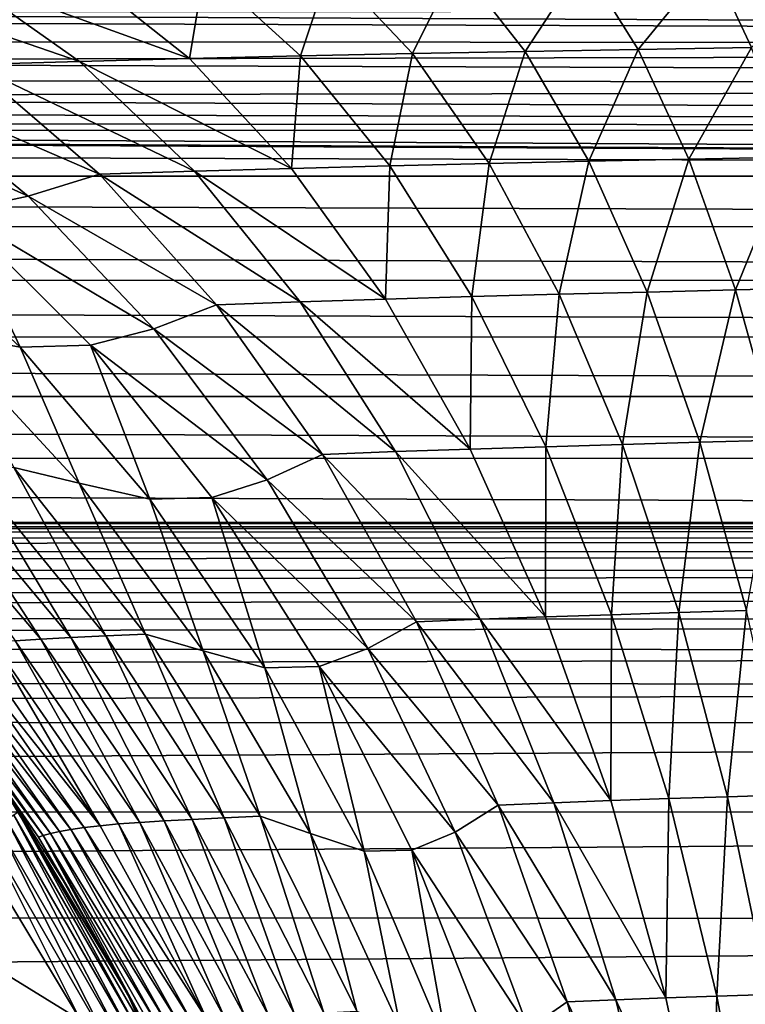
# Model space of a CAD drawing. Header units: metres. Extents: x -139 to 105, y -30 to 40.
# Tile 99 of 153: x 16.71 to 23.46, y 9.19 to 18.36. Entities that reach past the tile are written whole.
import ezdxf

# ---------------------------------------------------------------- set-up
doc = ezdxf.new("R2010")
doc.units = ezdxf.units.M
doc.layers.add('solid_150_SW0003', color=7, linetype='CONTINUOUS')

msp = doc.modelspace()

# ---------------------------------------------------------------- linework, layer by layer
at = {"layer": 'solid_150_SW0003'}
for points in [[(20.778154, 18.879168, 82.828323), (21.415514, 18.065365, 84.867126), (21.959272, 18.895939, 82.715965)], [(21.415514, 18.065365, 84.867126), (22.467888, 18.083696, 84.748871), (21.959272, 18.895939, 82.715965)], [(21.959272, 18.895939, 82.715965), (22.467888, 18.083696, 84.748871), (23.142771, 18.910875, 82.626862)], [(22.467888, 18.083696, 84.748871), (23.522991, 18.100527, 84.653328), (23.142771, 18.910875, 82.626862)], [(23.142771, 18.910875, 82.626862), (23.522991, 18.100527, 84.653328), (24.327526, 18.924646, 82.55439)], [(16.111876, 18.78717, 83.686043), (18.28973, 17.998301, 85.42675), (17.264563, 18.813601, 83.387527)], [(17.264563, 18.813601, 83.387527), (18.28973, 17.998301, 85.42675), (18.428585, 18.83795, 83.153473)], [(18.28973, 17.998301, 85.42675), (19.3244, 18.022758, 85.197266), (18.428585, 18.83795, 83.153473)], [(18.428585, 18.83795, 83.153473), (19.3244, 18.022758, 85.197266), (19.600653, 18.859917, 82.971077)], [(19.3244, 18.022758, 85.197266), (20.367111, 18.045128, 85.014038), (19.600653, 18.859917, 82.971077)], [(19.600653, 18.859917, 82.971077), (20.367111, 18.045128, 85.014038), (20.778154, 18.879168, 82.828323)], [(20.367111, 18.045128, 85.014038), (21.415514, 18.065365, 84.867126), (20.778154, 18.879168, 82.828323)], [(16.111876, 18.78717, 83.686043), (14.980914, 18.759516, 84.065872), (17.266041, 17.971714, 85.713142)], [(17.266041, 17.971714, 85.713142), (14.980914, 18.759516, 84.065872), (16.262173, 17.943609, 86.070404)], [(16.111876, 18.78717, 83.686043), (17.266041, 17.971714, 85.713142), (18.28973, 17.998301, 85.42675)], [(6.887973, 18.360086, 58.429226), (7.153297, 18.434137, 58.564686), (75, 18.117119, 58.016392)], [(7.153297, 18.434137, 58.564686), (75, 18.449125, 58.592716), (75, 18.117119, 58.016392)], [(6.147155, 18.159517, 58.085258), (6.887973, 18.360086, 58.429226), (75, 18.117119, 58.016392)], [(5.393101, 17.971333, 57.788658), (6.147155, 18.159517, 58.085258), (75, 18.117119, 58.016392)], [(5.393101, 17.971333, 57.788658), (75, 18.117119, 58.016392), (75, 17.747877, 57.463886)], [(20.367111, 18.045128, 85.014038), (21.078371, 17.022112, 86.935539), (21.415514, 18.065365, 84.867126)], [(21.078371, 17.022112, 86.935539), (22.006985, 17.042688, 86.78775), (21.415514, 18.065365, 84.867126)], [(21.415514, 18.065365, 84.867126), (22.006985, 17.042688, 86.78775), (22.467888, 18.083696, 84.748871)], [(22.006985, 17.042688, 86.78775), (22.939894, 17.061781, 86.666985), (22.467888, 18.083696, 84.748871)], [(22.467888, 18.083696, 84.748871), (22.939894, 17.061781, 86.666985), (23.522991, 18.100527, 84.653328)], [(22.939894, 17.061781, 86.666985), (23.875847, 17.07963, 86.56839), (23.522991, 18.100527, 84.653328)], [(17.266041, 17.971714, 85.713142), (19.241034, 16.975719, 87.338989), (18.28973, 17.998301, 85.42675)], [(18.28973, 17.998301, 85.42675), (19.241034, 16.975719, 87.338989), (19.3244, 18.022758, 85.197266)], [(19.241034, 16.975719, 87.338989), (20.15568, 16.999834, 87.116592), (19.3244, 18.022758, 85.197266)], [(19.3244, 18.022758, 85.197266), (20.15568, 16.999834, 87.116592), (20.367111, 18.045128, 85.014038)], [(20.15568, 16.999834, 87.116592), (21.078371, 17.022112, 86.935539), (20.367111, 18.045128, 85.014038)], [(4.611241, 17.796547, 57.532322), (5.393101, 17.971333, 57.788658), (75, 17.747877, 57.463886)], [(17.451134, 16.921598, 87.945213), (16.262173, 17.943609, 86.070404), (15.508976, 17.763754, 86.821037)], [(17.266041, 17.971714, 85.713142), (16.262173, 17.943609, 86.070404), (18.337038, 16.949495, 87.61142)], [(18.337038, 16.949495, 87.61142), (16.262173, 17.943609, 86.070404), (17.451134, 16.921598, 87.945213)], [(17.266041, 17.971714, 85.713142), (18.337038, 16.949495, 87.61142), (19.241034, 16.975719, 87.338989)], [(3.854061, 17.645962, 57.324402), (4.611241, 17.796547, 57.532322), (75, 17.747877, 57.463886)], [(3.854061, 17.645962, 57.324402), (75, 17.747877, 57.463886), (75, 17.34306, 56.937492)], [(16.786985, 16.7171, 88.626389), (15.508976, 17.763754, 86.821037), (14.752694, 17.636463, 87.547958)], [(17.451134, 16.921598, 87.945213), (15.508976, 17.763754, 86.821037), (16.786985, 16.7171, 88.626389)], [(3.013167, 17.502775, 57.136612), (3.854061, 17.645962, 57.324402), (75, 17.34306, 56.937492)], [(16.786985, 16.7171, 88.626389), (14.752694, 17.636463, 87.547958), (16.119055, 16.574238, 89.281532)], [(2.241945, 17.398544, 57.005493), (3.013167, 17.502775, 57.136612), (75, 17.34306, 56.937492)], [(75, 16.904514, 56.439465), (-75, 16.901983, 56.436775), (-75, 17.340723, 56.934658)], [(0, 17.271215, 56.851219), (75, 16.904514, 56.439465), (-75, 17.340723, 56.934658)], [(1.483774, 17.324621, 56.915165), (2.241945, 17.398544, 57.005493), (75, 17.34306, 56.937492)], [(1.483774, 17.324621, 56.915165), (75, 17.34306, 56.937492), (75, 16.904514, 56.439465)], [(0, 17.271215, 56.851219), (0.736459, 17.281921, 56.863953), (75, 16.904514, 56.439465)], [(0.736459, 17.281921, 56.863953), (1.483774, 17.324621, 56.915165), (75, 16.904514, 56.439465)], [(22.006985, 17.042688, 86.78775), (22.549526, 15.824488, 88.57338), (22.939894, 17.061781, 86.666985)], [(22.549526, 15.824488, 88.57338), (23.372862, 15.84366, 88.45282), (22.939894, 17.061781, 86.666985)], [(22.939894, 17.061781, 86.666985), (23.372862, 15.84366, 88.45282), (23.875847, 17.07963, 86.56839)], [(23.372862, 15.84366, 88.45282), (24.199526, 15.861791, 88.35392), (23.875847, 17.07963, 86.56839)], [(18.337038, 16.949495, 87.61142), (20.113596, 15.758984, 89.109612), (19.241034, 16.975719, 87.338989)], [(19.241034, 16.975719, 87.338989), (20.113596, 15.758984, 89.109612), (20.15568, 16.999834, 87.116592)], [(20.113596, 15.758984, 89.109612), (20.918165, 15.782364, 88.89608), (20.15568, 16.999834, 87.116592)], [(20.15568, 16.999834, 87.116592), (20.918165, 15.782364, 88.89608), (21.078371, 17.022112, 86.935539)], [(20.918165, 15.782364, 88.89608), (21.73078, 15.804123, 88.719475), (21.078371, 17.022112, 86.935539)], [(21.078371, 17.022112, 86.935539), (21.73078, 15.804123, 88.719475), (22.006985, 17.042688, 86.78775)], [(21.73078, 15.804123, 88.719475), (22.549526, 15.824488, 88.57338), (22.006985, 17.042688, 86.78775)], [(75, 16.904514, 56.439465), (75, 16.434439, 55.972115), (-75, 16.901983, 56.436775)], [(75, 16.434439, 55.972115), (-75, 16.431969, 55.969814), (-75, 16.901983, 56.436775)], [(18.541695, 15.706478, 89.677139), (17.451134, 16.921598, 87.945213), (16.786985, 16.7171, 88.626389)], [(18.337038, 16.949495, 87.61142), (17.451134, 16.921598, 87.945213), (19.319382, 15.733586, 89.366966)], [(19.319382, 15.733586, 89.366966), (17.451134, 16.921598, 87.945213), (18.541695, 15.706478, 89.677139)], [(18.337038, 16.949495, 87.61142), (19.319382, 15.733586, 89.366966), (20.113596, 15.758984, 89.109612)], [(17.957626, 15.482635, 90.289932), (16.786985, 16.7171, 88.626389), (16.119055, 16.574238, 89.281532)], [(18.541695, 15.706478, 89.677139), (16.786985, 16.7171, 88.626389), (17.957626, 15.482635, 90.289932)], [(16.119055, 16.574238, 89.281532), (15.374041, 16.556688, 89.836815), (16.713005, 15.311548, 91.371399)], [(16.713005, 15.311548, 91.371399), (15.374041, 16.556688, 89.836815), (15.964089, 15.4462, 91.778557)], [(17.369623, 15.327919, 90.876106), (16.119055, 16.574238, 89.281532), (16.713005, 15.311548, 91.371399)], [(17.957626, 15.482635, 90.289932), (16.119055, 16.574238, 89.281532), (17.369623, 15.327919, 90.876106)], [(75, 16.434439, 55.972115), (75, 15.934592, 55.53706), (-75, 16.431969, 55.969814)], [(75, 15.934592, 55.53706), (-75, 15.93238, 55.535263), (-75, 16.431969, 55.969814)], [(75, 15.934592, 55.53706), (75, 15.406634, 55.135788), (-75, 15.93238, 55.535263)], [(75, 15.406634, 55.135788), (-75, 15.404788, 55.13448), (-75, 15.93238, 55.535263)], [(20.113596, 15.758984, 89.109612), (20.902636, 14.36183, 90.724258), (20.918165, 15.782364, 88.89608)], [(20.902636, 14.36183, 90.724258), (21.607676, 14.384049, 90.520676), (20.918165, 15.782364, 88.89608)], [(20.918165, 15.782364, 88.89608), (21.607676, 14.384049, 90.520676), (21.73078, 15.804123, 88.719475)], [(21.607676, 14.384049, 90.520676), (22.320757, 14.404851, 90.350067), (21.73078, 15.804123, 88.719475)], [(21.73078, 15.804123, 88.719475), (22.320757, 14.404851, 90.350067), (22.549526, 15.824488, 88.57338)], [(22.320757, 14.404851, 90.350067), (23.040161, 14.424485, 90.207535), (22.549526, 15.824488, 88.57338)], [(22.549526, 15.824488, 88.57338), (23.040161, 14.424485, 90.207535), (23.372862, 15.84366, 88.45282)], [(23.040161, 14.424485, 90.207535), (23.764416, 14.443147, 90.089226), (23.372862, 15.84366, 88.45282)], [(23.372862, 15.84366, 88.45282), (23.764416, 14.443147, 90.089226), (24.199526, 15.861791, 88.35392)], [(19.527872, 14.311991, 91.253288), (18.541695, 15.706478, 89.677139), (17.957626, 15.482635, 90.289932)], [(19.319382, 15.733586, 89.366966), (18.541695, 15.706478, 89.677139), (20.207687, 14.337736, 90.966164)], [(20.207687, 14.337736, 90.966164), (18.541695, 15.706478, 89.677139), (19.527872, 14.311991, 91.253288)], [(19.319382, 15.733586, 89.366966), (20.902636, 14.36183, 90.724258), (20.113596, 15.758984, 89.109612)], [(19.319382, 15.733586, 89.366966), (20.207687, 14.337736, 90.966164), (20.902636, 14.36183, 90.724258)], [(75, 15.406634, 55.135788), (75, 14.85282, 54.77013), (-75, 15.404788, 55.13448)], [(16.653191, 14.189574, 93.555557), (17.263451, 14.043468, 93.123329), (15.964089, 15.4462, 91.778557)], [(16.713005, 15.311548, 91.371399), (15.964089, 15.4462, 91.778557), (17.263451, 14.043468, 93.123329)], [(19.014446, 14.073788, 91.799728), (17.957626, 15.482635, 90.289932), (17.369623, 15.327919, 90.876106)], [(19.527872, 14.311991, 91.253288), (17.957626, 15.482635, 90.289932), (19.014446, 14.073788, 91.799728)], [(75, 14.85282, 54.77013), (-75, 14.851449, 54.769291), (-75, 15.404788, 55.13448)], [(17.369623, 15.327919, 90.876106), (16.713005, 15.311548, 91.371399), (17.920912, 13.896138, 92.760925)], [(18.497448, 13.910696, 92.320572), (17.369623, 15.327919, 90.876106), (17.920912, 13.896138, 92.760925)], [(19.014446, 14.073788, 91.799728), (17.369623, 15.327919, 90.876106), (18.497448, 13.910696, 92.320572)], [(17.920912, 13.896138, 92.760925), (16.713005, 15.311548, 91.371399), (17.263451, 14.043468, 93.123329)], [(75, 14.85282, 54.77013), (75, 14.275697, 54.441868), (-75, 14.851449, 54.769291)], [(75, 14.275697, 54.441868), (-75, 14.27494, 54.441471), (-75, 14.851449, 54.769291)], [(21.607676, 14.384049, 90.520676), (22.220114, 12.819098, 91.975578), (22.320757, 14.404851, 90.350067)], [(22.220114, 12.819098, 91.975578), (22.844799, 12.83849, 91.811844), (22.320757, 14.404851, 90.350067)], [(22.320757, 14.404851, 90.350067), (22.844799, 12.83849, 91.811844), (23.040161, 14.424485, 90.207535)], [(22.844799, 12.83849, 91.811844), (23.475971, 12.856909, 91.674057), (23.040161, 14.424485, 90.207535)], [(23.040161, 14.424485, 90.207535), (23.475971, 12.856909, 91.674057), (23.764416, 14.443147, 90.089226)], [(20.403809, 12.752375, 92.660995), (19.527872, 14.311991, 91.253288), (19.014446, 14.073788, 91.799728)], [(20.207687, 14.337736, 90.966164), (19.527872, 14.311991, 91.253288), (20.996685, 12.776199, 92.395645)], [(20.996685, 12.776199, 92.395645), (19.527872, 14.311991, 91.253288), (20.403809, 12.752375, 92.660995)], [(20.207687, 14.337736, 90.966164), (21.60347, 12.798493, 92.168861), (20.902636, 14.36183, 90.724258)], [(20.207687, 14.337736, 90.966164), (20.996685, 12.776199, 92.395645), (21.60347, 12.798493, 92.168861)], [(20.902636, 14.36183, 90.724258), (21.60347, 12.798493, 92.168861), (21.607676, 14.384049, 90.520676)], [(21.60347, 12.798493, 92.168861), (22.220114, 12.819098, 91.975578), (21.607676, 14.384049, 90.520676)], [(75, 14.275697, 54.441868), (75, 13.677775, 54.152496), (-75, 14.27494, 54.441471)], [(75, 13.677775, 54.152496), (-75, 13.677775, 54.152496), (-75, 14.27494, 54.441471)], [(15.890118, 14.156426, 94.828606), (15.590014, 14.140944, 95.503067), (16.907368, 12.590265, 96.394341)], [(16.907368, 12.590265, 96.394341), (15.590014, 14.140944, 95.503067), (16.666986, 12.575027, 96.996056)], [(16.24297, 14.172297, 94.176071), (15.890118, 14.156426, 94.828606), (17.186556, 12.605454, 95.807983)], [(17.186556, 12.605454, 95.807983), (15.890118, 14.156426, 94.828606), (16.907368, 12.590265, 96.394341)], [(17.509626, 12.620962, 95.241119), (16.653191, 14.189574, 93.555557), (16.24297, 14.172297, 94.176071)], [(17.509626, 12.620962, 95.241119), (16.24297, 14.172297, 94.176071), (17.186556, 12.605454, 95.807983)], [(16.653191, 14.189574, 93.555557), (17.87982, 12.637745, 94.701515), (17.263451, 14.043468, 93.123329)], [(17.509626, 12.620962, 95.241119), (17.87982, 12.637745, 94.701515), (16.653191, 14.189574, 93.555557)], [(17.87982, 12.637745, 94.701515), (18.416378, 12.481984, 94.319786), (17.263451, 14.043468, 93.123329)], [(17.920912, 13.896138, 92.760925), (17.263451, 14.043468, 93.123329), (18.416378, 12.481984, 94.319786)], [(19.95121, 12.504817, 93.144218), (19.014446, 14.073788, 91.799728), (18.497448, 13.910696, 92.320572)], [(20.403809, 12.752375, 92.660995), (19.014446, 14.073788, 91.799728), (19.95121, 12.504817, 93.144218)], [(18.497448, 13.910696, 92.320572), (17.920912, 13.896138, 92.760925), (18.990553, 12.324638, 93.995422)], [(18.990553, 12.324638, 93.995422), (17.920912, 13.896138, 92.760925), (18.416378, 12.481984, 94.319786)], [(19.495892, 12.336849, 93.604309), (18.497448, 13.910696, 92.320572), (18.990553, 12.324638, 93.995422)], [(19.95121, 12.504817, 93.144218), (18.497448, 13.910696, 92.320572), (19.495892, 12.336849, 93.604309)], [(73.994797, 13.669294, 54.148739), (-74.006218, 13.669241, 54.148716), (-75, 13.677775, 54.152496)], [(75, 13.677775, 54.152496), (73.994797, 13.669294, 54.148739), (-75, 13.677775, 54.152496)], [(73.994797, 13.669294, 54.148739), (73.028915, 13.620726, 54.127403), (-74.006218, 13.669241, 54.148716)], [(73.028915, 13.620726, 54.127403), (-73.051773, 13.622031, 54.127972), (-74.006218, 13.669241, 54.148716)], [(73.028915, 13.620726, 54.127403), (-72.136673, 13.535886, 54.090866), (-73.051773, 13.622031, 54.127972)], [(73.028915, 13.620726, 54.127403), (72.102348, 13.531791, 54.089123), (-72.136673, 13.535886, 54.090866)], [(72.102348, 13.531791, 54.089123), (-71.259933, 13.409389, 54.038097), (-72.136673, 13.535886, 54.090866)], [(72.102348, 13.531791, 54.089123), (71.212318, 13.400123, 54.034313), (-71.259933, 13.409389, 54.038097)], [(71.212318, 13.400123, 54.034313), (-70.422531, 13.242846, 53.971699), (-71.259933, 13.409389, 54.038097)], [(71.212318, 13.400123, 54.034313), (70.36161, 13.22689, 53.965519), (-70.422531, 13.242846, 53.971699)], [(70.36161, 13.22689, 53.965519), (-69.627426, 13.038386, 53.894859), (-70.422531, 13.242846, 53.971699)], [(70.36161, 13.22689, 53.965519), (69.558548, 13.01697, 53.887104), (-69.627426, 13.038386, 53.894859)], [(69.558548, 13.01697, 53.887104), (-68.876892, 12.795526, 53.810123), (-69.627426, 13.038386, 53.894859)], [(69.558548, 13.01697, 53.887104), (68.808632, 12.770936, 53.801929), (-68.876892, 12.795526, 53.810123)], [(22.220114, 12.819098, 91.975578), (22.752121, 11.106141, 93.248543), (22.844799, 12.83849, 91.811844)], [(22.752121, 11.106141, 93.248543), (23.300026, 11.123664, 93.091957), (22.844799, 12.83849, 91.811844)], [(22.844799, 12.83849, 91.811844), (23.300026, 11.123664, 93.091957), (23.475971, 12.856909, 91.674057)], [(23.300026, 11.123664, 93.091957), (23.854559, 11.140395, 92.959518), (23.475971, 12.856909, 91.674057)], [(68.808632, 12.770936, 53.801929), (-68.168663, 12.513125, 53.720276), (-68.876892, 12.795526, 53.810123)], [(68.808632, 12.770936, 53.801929), (68.106361, 12.48667, 53.71233), (-68.168663, 12.513125, 53.720276)], [(21.164701, 11.046243, 93.889786), (20.403809, 12.752375, 92.660995), (19.95121, 12.504817, 93.144218)], [(20.996685, 12.776199, 92.395645), (20.403809, 12.752375, 92.660995), (21.682053, 11.06761, 93.644341)], [(21.682053, 11.06761, 93.644341), (20.403809, 12.752375, 92.660995), (21.164701, 11.046243, 93.889786)], [(20.996685, 12.776199, 92.395645), (22.212259, 11.087612, 93.431755), (21.60347, 12.798493, 92.168861)], [(20.996685, 12.776199, 92.395645), (21.682053, 11.06761, 93.644341), (22.212259, 11.087612, 93.431755)], [(21.60347, 12.798493, 92.168861), (22.212259, 11.087612, 93.431755), (22.220114, 12.819098, 91.975578)], [(22.212259, 11.087612, 93.431755), (22.752121, 11.106141, 93.248543), (22.220114, 12.819098, 91.975578)], [(16.666986, 12.575027, 96.996056), (16.46026, 12.559253, 97.609604), (17.629162, 10.869959, 98.229721)], [(16.907368, 12.590265, 96.394341), (16.666986, 12.575027, 96.996056), (17.827255, 10.884619, 97.694466)], [(17.827255, 10.884619, 97.694466), (16.666986, 12.575027, 96.996056), (17.629162, 10.869959, 98.229721)], [(17.186556, 12.605454, 95.807983), (16.907368, 12.590265, 96.394341), (18.054665, 10.898803, 97.170631)], [(18.054665, 10.898803, 97.170631), (16.907368, 12.590265, 96.394341), (17.827255, 10.884619, 97.694466)], [(17.509626, 12.620962, 95.241119), (17.186556, 12.605454, 95.807983), (18.314915, 10.912914, 96.661003)], [(18.314915, 10.912914, 96.661003), (17.186556, 12.605454, 95.807983), (18.054665, 10.898803, 97.170631)], [(18.611446, 10.92729, 96.1688), (17.87982, 12.637745, 94.701515), (17.509626, 12.620962, 95.241119)], [(18.611446, 10.92729, 96.1688), (17.509626, 12.620962, 95.241119), (18.314915, 10.912914, 96.661003)], [(17.87982, 12.637745, 94.701515), (18.946327, 10.942833, 95.699783), (18.416378, 12.481984, 94.319786)], [(18.611446, 10.92729, 96.1688), (18.946327, 10.942833, 95.699783), (17.87982, 12.637745, 94.701515)], [(68.106361, 12.48667, 53.71233), (-67.498901, 12.192412, 53.629253), (-68.168663, 12.513125, 53.720276)], [(68.106361, 12.48667, 53.71233), (67.443604, 12.165173, 53.622051), (-67.498901, 12.192412, 53.629253)], [(17.080647, 10.800701, 100.447746), (15.898207, 12.483866, 100.13942), (15.810774, 12.462383, 100.783852)], [(17.185146, 10.819646, 99.884567), (16.004711, 12.504681, 99.49865), (15.898207, 12.483866, 100.13942)], [(17.185146, 10.819646, 99.884567), (15.898207, 12.483866, 100.13942), (17.080647, 10.800701, 100.447746)], [(17.310255, 10.83759, 99.326317), (16.132214, 12.524244, 98.862541), (16.004711, 12.504681, 99.49865)], [(17.310255, 10.83759, 99.326317), (16.004711, 12.504681, 99.49865), (17.185146, 10.819646, 99.884567)], [(17.457558, 10.854328, 98.7742), (16.283054, 12.542386, 98.23233), (16.132214, 12.524244, 98.862541)], [(17.457558, 10.854328, 98.7742), (16.132214, 12.524244, 98.862541), (17.310255, 10.83759, 99.326317)], [(16.46026, 12.559253, 97.609604), (16.283054, 12.542386, 98.23233), (17.457558, 10.854328, 98.7742)], [(17.629162, 10.869959, 98.229721), (16.46026, 12.559253, 97.609604), (17.457558, 10.854328, 98.7742)], [(18.946327, 10.942833, 95.699783), (19.416428, 10.780293, 95.360107), (18.416378, 12.481984, 94.319786)], [(18.990553, 12.324638, 93.995422), (18.416378, 12.481984, 94.319786), (19.416428, 10.780293, 95.360107)], [(20.762905, 10.794568, 94.313988), (19.95121, 12.504817, 93.144218), (19.495892, 12.336849, 93.604309)], [(21.164701, 11.046243, 93.889786), (19.95121, 12.504817, 93.144218), (20.762905, 10.794568, 94.313988)], [(16.929003, 10.762491, 101.584885), (15.741305, 12.441195, 101.430992), (15.69444, 12.424356, 102.079994)], [(16.885443, 10.746876, 102.156921), (15.69444, 12.424356, 102.079994), (16.529509, 11.259446, 102.729424)], [(16.929003, 10.762491, 101.584885), (15.69444, 12.424356, 102.079994), (16.885443, 10.746876, 102.156921)], [(16.995466, 10.781369, 101.014839), (15.810774, 12.462383, 100.783852), (15.741305, 12.441195, 101.430992)], [(16.995466, 10.781369, 101.014839), (15.741305, 12.441195, 101.430992), (16.929003, 10.762491, 101.584885)], [(17.080647, 10.800701, 100.447746), (15.810774, 12.462383, 100.783852), (16.995466, 10.781369, 101.014839)], [(19.495892, 12.336849, 93.604309), (18.990553, 12.324638, 93.995422), (19.916183, 10.615851, 95.066818)], [(19.916183, 10.615851, 95.066818), (18.990553, 12.324638, 93.995422), (19.416428, 10.780293, 95.360107)], [(20.359657, 10.625277, 94.718719), (19.495892, 12.336849, 93.604309), (19.916183, 10.615851, 95.066818)], [(20.762905, 10.794568, 94.313988), (19.495892, 12.336849, 93.604309), (20.359657, 10.625277, 94.718719)], [(67.443604, 12.165173, 53.622051), (-66.868713, 11.832111, 53.540581), (-67.498901, 12.192412, 53.629253)], [(67.443604, 12.165173, 53.622051), (66.820633, 11.806209, 53.534748), (-66.868713, 11.832111, 53.540581)], [(66.820633, 11.806209, 53.534748), (-65.716667, 10.996902, 53.388336), (-66.868713, 11.832111, 53.540581)], [(66.820633, 11.806209, 53.534748), (65.684196, 10.973916, 53.385178), (-65.716667, 10.996902, 53.388336)], [(16.529509, 11.259446, 102.729424), (16.459673, 11.361292, 126.062759), (17.709116, 9.294461, 126.062759)], [(17.709116, 9.294461, 129.562759), (17.709116, 9.294461, 126.062759), (16.459673, 11.361292, 126.062759)], [(16.459673, 11.361292, 129.562759), (17.709116, 9.294461, 129.562759), (16.459673, 11.361292, 126.062759)], [(16.695631, 10.980888, 129.691666), (17.709116, 9.294461, 129.562759), (16.459673, 11.361292, 129.562759)], [(17.173409, 10.250553, 102.729424), (16.529509, 11.259446, 102.729424), (17.709116, 9.294461, 126.062759)], [(16.885443, 10.746876, 102.156921), (16.529509, 11.259446, 102.729424), (17.173409, 10.250553, 102.729424)], [(22.212259, 11.087612, 93.431755), (22.725595, 9.25009, 94.502533), (22.752121, 11.106141, 93.248543)], [(22.725595, 9.25009, 94.502533), (23.20072, 9.266084, 94.328644), (22.752121, 11.106141, 93.248543)], [(22.752121, 11.106141, 93.248543), (23.20072, 9.266084, 94.328644), (23.300026, 11.123664, 93.091957)], [(23.20072, 9.266084, 94.328644), (23.683887, 9.281281, 94.178955), (23.300026, 11.123664, 93.091957)], [(23.300026, 11.123664, 93.091957), (23.683887, 9.281281, 94.178955), (23.854559, 11.140395, 92.959518)], [(17.276367, 9.041973, 130.062759), (16.057968, 11.062884, 130.062759), (15.068356, 10.403611, 130.062759)], [(16.400127, 10.786533, 130.045731), (16.057968, 11.062884, 130.062759), (17.276367, 9.041973, 130.062759)], [(21.80629, 9.214456, 94.930283), (21.164701, 11.046243, 93.889786), (20.762905, 10.794568, 94.313988)], [(21.682053, 11.06761, 93.644341), (21.164701, 11.046243, 93.889786), (22.259954, 9.232857, 94.702362)], [(22.259954, 9.232857, 94.702362), (21.164701, 11.046243, 93.889786), (21.80629, 9.214456, 94.930283)], [(21.682053, 11.06761, 93.644341), (22.725595, 9.25009, 94.502533), (22.212259, 11.087612, 93.431755)], [(21.682053, 11.06761, 93.644341), (22.259954, 9.232857, 94.702362), (22.725595, 9.25009, 94.502533)], [(65.684196, 10.973916, 53.385178), (-64.687065, 10.018295, 53.301311), (-65.716667, 10.996902, 53.388336)], [(65.684196, 10.973916, 53.385178), (64.66449, 9.981996, 53.299942), (-64.687065, 10.018295, 53.301311)], [(16.653948, 10.953474, 129.812424), (16.587551, 10.909804, 129.916122), (17.741943, 8.910339, 129.916122)], [(17.812962, 8.946005, 129.812424), (16.695631, 10.980888, 129.691666), (16.653948, 10.953474, 129.812424)], [(17.812962, 8.946005, 129.812424), (16.653948, 10.953474, 129.812424), (17.741943, 8.910339, 129.916122)], [(16.695631, 10.980888, 129.691666), (17.857544, 8.968395, 129.691666), (17.709116, 9.294461, 129.562759)], [(17.812962, 8.946005, 129.812424), (17.857544, 8.968395, 129.691666), (16.695631, 10.980888, 129.691666)], [(18.314915, 10.912914, 96.661003), (18.054665, 10.898803, 97.170631), (19.024254, 9.086666, 97.826721)], [(18.611446, 10.92729, 96.1688), (18.314915, 10.912914, 96.661003), (19.267965, 9.099034, 97.381958)], [(19.267965, 9.099034, 97.381958), (18.314915, 10.912914, 96.661003), (19.024254, 9.086666, 97.826721)], [(19.541624, 9.111623, 96.952873), (18.946327, 10.942833, 95.699783), (18.611446, 10.92729, 96.1688)], [(19.541624, 9.111623, 96.952873), (18.611446, 10.92729, 96.1688), (19.267965, 9.099034, 97.381958)], [(18.946327, 10.942833, 95.699783), (19.846334, 9.125287, 96.543594), (19.416428, 10.780293, 95.360107)], [(19.541624, 9.111623, 96.952873), (19.846334, 9.125287, 96.543594), (18.946327, 10.942833, 95.699783)], [(16.500975, 10.852861, 129.995712), (16.400127, 10.786533, 130.045731), (17.541475, 8.80966, 130.045731)], [(16.587551, 10.909804, 129.916122), (16.500975, 10.852861, 129.995712), (17.649342, 8.863832, 129.995712)], [(17.649342, 8.863832, 129.995712), (16.500975, 10.852861, 129.995712), (17.541475, 8.80966, 130.045731)], [(17.741943, 8.910339, 129.916122), (16.587551, 10.909804, 129.916122), (17.649342, 8.863832, 129.995712)], [(18.308506, 9.03299, 99.718315), (17.310255, 10.83759, 99.326317), (17.185146, 10.819646, 99.884567)], [(18.452078, 9.047613, 99.232193), (17.457558, 10.854328, 98.7742), (17.310255, 10.83759, 99.326317)], [(18.452078, 9.047613, 99.232193), (17.310255, 10.83759, 99.326317), (18.308506, 9.03299, 99.718315)], [(17.629162, 10.869959, 98.229721), (17.457558, 10.854328, 98.7742), (18.452078, 9.047613, 99.232193)], [(17.827255, 10.884619, 97.694466), (17.629162, 10.869959, 98.229721), (18.618259, 9.061326, 98.753838)], [(18.618259, 9.061326, 98.753838), (17.629162, 10.869959, 98.229721), (18.452078, 9.047613, 99.232193)], [(18.054665, 10.898803, 97.170631), (17.827255, 10.884619, 97.694466), (18.808411, 9.074203, 98.284737)], [(18.808411, 9.074203, 98.284737), (17.827255, 10.884619, 97.694466), (18.618259, 9.061326, 98.753838)], [(19.024254, 9.086666, 97.826721), (18.054665, 10.898803, 97.170631), (18.808411, 9.074203, 98.284737)], [(17.541475, 8.80966, 130.045731), (16.400127, 10.786533, 130.045731), (17.276367, 9.041973, 130.062759)], [(16.929003, 10.762491, 101.584885), (16.885443, 10.746876, 102.156921), (17.899269, 8.955194, 102.22197)], [(16.885443, 10.746876, 102.156921), (17.173409, 10.250553, 102.729424), (17.755354, 9.205824, 102.729424)], [(17.899269, 8.955194, 102.22197), (16.885443, 10.746876, 102.156921), (17.755354, 9.205824, 102.729424)], [(18.002077, 8.984719, 101.210106), (16.995466, 10.781369, 101.014839), (16.929003, 10.762491, 101.584885)], [(17.939276, 8.968869, 101.714996), (16.929003, 10.762491, 101.584885), (17.899269, 8.955194, 102.22197)], [(18.002077, 8.984719, 101.210106), (16.929003, 10.762491, 101.584885), (17.939276, 8.968869, 101.714996)], [(18.084326, 9.001131, 100.708366), (17.080647, 10.800701, 100.447746), (16.995466, 10.781369, 101.014839)], [(18.084326, 9.001131, 100.708366), (16.995466, 10.781369, 101.014839), (18.002077, 8.984719, 101.210106)], [(18.186232, 9.017421, 100.21077), (17.185146, 10.819646, 99.884567), (17.080647, 10.800701, 100.447746)], [(18.186232, 9.017421, 100.21077), (17.080647, 10.800701, 100.447746), (18.084326, 9.001131, 100.708366)], [(18.308506, 9.03299, 99.718315), (17.185146, 10.819646, 99.884567), (18.186232, 9.017421, 100.21077)], [(19.846334, 9.125287, 96.543594), (20.25774, 8.958649, 96.237122), (19.416428, 10.780293, 95.360107)], [(19.916183, 10.615851, 95.066818), (19.416428, 10.780293, 95.360107), (20.25774, 8.958649, 96.237122)], [(21.444942, 8.963473, 95.300385), (20.762905, 10.794568, 94.313988), (20.359657, 10.625277, 94.718719)], [(21.80629, 9.214456, 94.930283), (20.762905, 10.794568, 94.313988), (21.444942, 8.963473, 95.300385)], [(20.359657, 10.625277, 94.718719), (19.916183, 10.615851, 95.066818), (20.692442, 8.789827, 95.96756)], [(20.692442, 8.789827, 95.96756), (19.916183, 10.615851, 95.066818), (20.25774, 8.958649, 96.237122)], [(21.083805, 8.796091, 95.655754), (20.359657, 10.625277, 94.718719), (20.692442, 8.789827, 95.96756)], [(21.444942, 8.963473, 95.300385), (20.359657, 10.625277, 94.718719), (21.083805, 8.796091, 95.655754)], [(17.276367, 9.041973, 130.062759), (15.068356, 10.403611, 130.062759), (16.214193, 8.507262, 130.062759)], [(17.755354, 9.205824, 102.729424), (17.173409, 10.250553, 102.729424), (17.709116, 9.294461, 126.062759)], [(64.66449, 9.981996, 53.299942), (-63.774857, 8.925579, 53.317829), (-64.687065, 10.018295, 53.301311)], [(64.66449, 9.981996, 53.299942), (63.762691, 8.894368, 53.320061), (-63.774857, 8.925579, 53.317829)], [(17.755354, 9.205824, 102.729424), (17.709116, 9.294461, 126.062759), (18.700319, 7.092096, 126.062759)], [(18.700319, 7.092096, 129.562759), (18.700319, 7.092096, 126.062759), (17.709116, 9.294461, 126.062759)], [(17.709116, 9.294461, 129.562759), (18.700319, 7.092096, 129.562759), (17.709116, 9.294461, 126.062759)], [(17.857544, 8.968395, 129.691666), (18.700319, 7.092096, 129.562759), (17.709116, 9.294461, 129.562759)], [(22.725595, 9.25009, 94.502533), (23.140074, 7.306851, 95.370796), (23.20072, 9.266084, 94.328644)], [(23.140074, 7.306851, 95.370796), (23.562931, 7.319855, 95.204948), (23.20072, 9.266084, 94.328644)], [(23.20072, 9.266084, 94.328644), (23.562931, 7.319855, 95.204948), (23.683887, 9.281281, 94.178955)], [(18.27331, 8.129325, 102.729424), (17.755354, 9.205824, 102.729424), (18.700319, 7.092096, 126.062759)], [(17.899269, 8.955194, 102.22197), (17.755354, 9.205824, 102.729424), (18.27331, 8.129325, 102.729424)], [(22.32432, 7.277895, 95.773148), (21.80629, 9.214456, 94.930283), (21.444942, 8.963473, 95.300385)], [(22.259954, 9.232857, 94.702362), (21.80629, 9.214456, 94.930283), (22.726563, 7.292851, 95.55983)], [(22.726563, 7.292851, 95.55983), (21.80629, 9.214456, 94.930283), (22.32432, 7.277895, 95.773148)], [(22.259954, 9.232857, 94.702362), (23.140074, 7.306851, 95.370796), (22.725595, 9.25009, 94.502533)], [(22.259954, 9.232857, 94.702362), (22.726563, 7.292851, 95.55983), (23.140074, 7.306851, 95.370796)]]:
    msp.add_3dface(points, dxfattribs=at)

doc.saveas('drawing.dxf')
